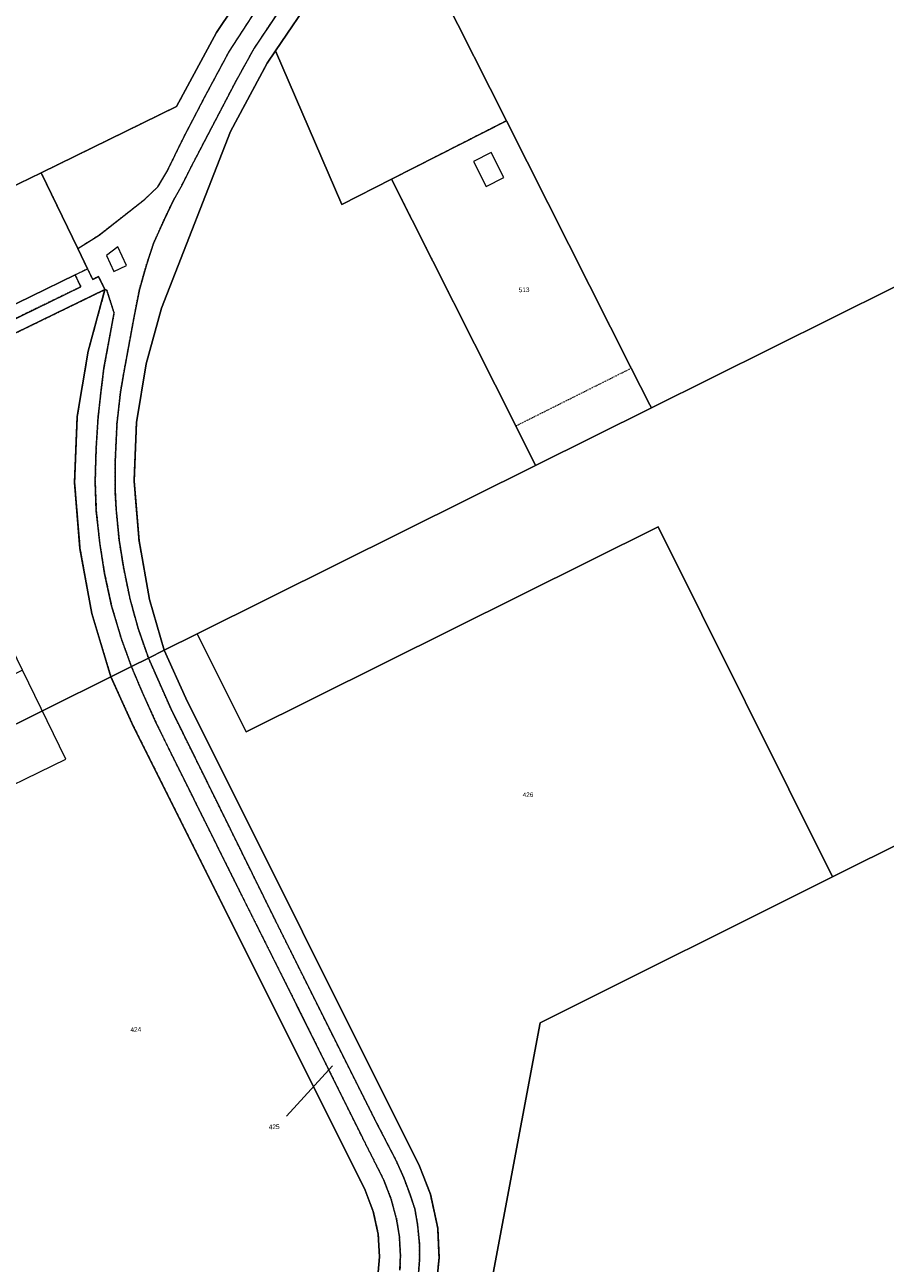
# Model space of a CAD drawing. Header units: millimetres. Extents: x -191 to 81095, y -508122 to 28741.
# Tile 241 of 251: x 5889 to 6020, y 10125 to 10312. Entities that reach past the tile are written whole.
import ezdxf

# ---------------------------------------------------------------- set-up
doc = ezdxf.new("R2010")
doc.units = ezdxf.units.MM
for name, pattern in [('VE22-087 DB - VST Hervest-Dorsten ALK VA2736$0$1', [0]), ('VE22-087 DB - VST Hervest-Dorsten ALK VA2736$0$2', [0.16, 0.06, -0.1]), ('VE22-087 DB - VST Hervest-Dorsten ALK VA2736$0$3', [0.26, 0.11, -0.15])]:
    doc.linetypes.add(name, pattern=pattern)
for name, color, linetype, lineweight in [('VE22-087 DB - VST Hervest-Dorsten ALK VA2736$0$AX_Bauteil', 7, 'VE22-087 DB - VST Hervest-Dorsten ALK VA2736$0$1', 18), ('VE22-087 DB - VST Hervest-Dorsten ALK VA2736$0$AX_Flurstueck', 9, 'VE22-087 DB - VST Hervest-Dorsten ALK VA2736$0$1', 18), ('VE22-087 DB - VST Hervest-Dorsten ALK VA2736$0$AX_Gebaeude', 7, 'VE22-087 DB - VST Hervest-Dorsten ALK VA2736$0$1', 18), ('VE22-087 DB - VST Hervest-Dorsten ALK VA2736$0$AX_Gehoelz', 7, 'VE22-087 DB - VST Hervest-Dorsten ALK VA2736$0$1', 18), ('VE22-087 DB - VST Hervest-Dorsten ALK VA2736$0$AX_IndustrieUndGewerbeflaeche', 7, 'VE22-087 DB - VST Hervest-Dorsten ALK VA2736$0$1', 18), ('VE22-087 DB - VST Hervest-Dorsten ALK VA2736$0$AX_SonstigesBauwerkOderSonstigeEinrichtung', 7, 'VE22-087 DB - VST Hervest-Dorsten ALK VA2736$0$1', 18), ('VE22-087 DB - VST Hervest-Dorsten ALK VA2736$0$AX_Strassenverkehr', 7, 'VE22-087 DB - VST Hervest-Dorsten ALK VA2736$0$1', 18), ('VE22-087 DB - VST Hervest-Dorsten ALK VA2736$0$AX_Strassenverkehrsanlage', 7, 'VE22-087 DB - VST Hervest-Dorsten ALK VA2736$0$1', 18), ('VE22-087 DB - VST Hervest-Dorsten ALK VA2736$0$AX_Vegetationsmerkmal', 7, 'VE22-087 DB - VST Hervest-Dorsten ALK VA2736$0$1', 18), ('VE22-087 DB - VST Hervest-Dorsten ALK VA2736$0$AX_Weg', 7, 'VE22-087 DB - VST Hervest-Dorsten ALK VA2736$0$1', 18)]:
    doc.layers.add(name, color=color, linetype=linetype, lineweight=lineweight)
doc.layers.add('XREF ALK Kataster', color=251, linetype='Continuous')
doc.styles.add('VE22-087 DB - VST Hervest-Dorsten ALK VA2736$0$0', font='arial.ttf')

# ---------------------------------------------------------------- blocks, each defined once
blk = doc.blocks.new('VE22-087 DB - VST Hervest-Dorsten ALK VA2736')
at = {"layer": 'VE22-087 DB - VST Hervest-Dorsten ALK VA2736$0$AX_Bauteil', "color": 7, "linetype": 'VE22-087 DB - VST Hervest-Dorsten ALK VA2736$0$1', "lineweight": 13, "ltscale": 0.5}
blk.add_polyline3d([(5870.17, 10216.5, 0), (5881.15, 10193.96, 0), (5895.47, 10200.92, 0), (5888.91, 10214.44, 0), (5879.08, 10209.62, 0), (5874.67, 10218.69, 0)], close=True, dxfattribs=at)
at = {"layer": 'VE22-087 DB - VST Hervest-Dorsten ALK VA2736$0$AX_Flurstueck', "linetype": 'VE22-087 DB - VST Hervest-Dorsten ALK VA2736$0$1', "lineweight": 13, "ltscale": 0.5}
for points in [[(5925.81, 10322.18, 0), (5918.28, 10310.95, 0), (5912.24, 10299.74, 0), (5891.76, 10289.7, 0), (5897.3, 10278.23, 0), (5898.78, 10275.17, 0), (5899.55, 10273.57, 0), (5900.45, 10274.01, 0), (5901.41, 10272.03, 0), (5898.87, 10262.71, 0), (5897.21, 10252.83, 0), (5896.81, 10242.85, 0), (5897.63, 10232.85, 0), (5899.41, 10222.99, 0), (5902.31, 10213.43, 0), (5905.41, 10214.97, 0), (5907.99, 10216.25, 0), (5910.38, 10217.44, 0), (5908.17, 10225.1, 0), (5906.57, 10234.02, 0), (5905.82, 10243.04, 0), (5906.18, 10251.9, 0), (5907.67, 10260.77, 0), (5909.97, 10269.2, 0), (5920.43, 10295.96, 0), (5925.99, 10306.3, 0), (5927.23, 10308.15, 0), (5933.11, 10316.91, 0)], [(5933.11, 10316.91, 0), (5927.23, 10308.15, 0), (5925.99, 10306.3, 0), (5920.43, 10295.96, 0), (5909.97, 10269.2, 0), (5907.67, 10260.77, 0), (5906.18, 10251.9, 0), (5905.82, 10243.04, 0), (5906.57, 10234.02, 0), (5908.17, 10225.1, 0), (5910.38, 10217.44, 0), (5915.39, 10219.93, 0), (5926.4, 10225.41, 0), (5966.61, 10245.41, 0), (5963.6, 10251.39, 0), (5944.8, 10288.74, 0), (5962.2, 10297.6, 0), (5981.09, 10260.14, 0), (5983.91, 10254.57, 0), (5984.13, 10254.12, 0), (6057.21, 10290.47, 0)], [(5845.58, 10244.89, 0), (5901.41, 10272.03, 0), (5900.45, 10274.01, 0), (5899.55, 10273.57, 0), (5898.78, 10275.17, 0), (5897.3, 10278.23, 0), (5891.76, 10289.7, 0), (5886.78, 10287.26, 0)], [(5942.66, 10122.1, 0), (5942.96, 10125.59, 0), (5942.78, 10129.05, 0), (5942.03, 10132.48, 0), (5940.78, 10135.71, 0), (5905.54, 10206.31, 0), (5902.31, 10213.43, 0), (5883.18, 10203.91, 0), (5862.54, 10193.63, 0), (5870.91, 10176.47, 0), (5875.13, 10167.8, 0), (5882.38, 10152.95, 0), (5882.64, 10152.42, 0), (5884.05, 10148.81, 0), (5884.39, 10147.28, 0), (5884.89, 10145.01, 0), (5885.09, 10141.18, 0), (5884.64, 10137.05, 0), (5883.46, 10130.87, 0), (5883.8, 10128.31, 0), (5884.92, 10125.91, 0), (5886.14, 10124.27, 0)], [(6069.95, 10212.22, 0), (6011.57, 10183.12, 0), (5967.27, 10161.03, 0), (5958.99, 10116.69, 0), (5957.51, 10108.8, 0), (5962.41, 10107.69, 0), (5966.04, 10106.78, 0), (5969.38, 10105.9, 0), (5969.88, 10107.84, 0), (5974.72, 10106.56, 0), (5974.19, 10104.62, 0), (5979.79, 10103.2, 0), (5986.13, 10101.84, 0), (6012.64, 10096.78, 0), (6014.64, 10096.58, 0), (6016.57, 10096.9, 0), (6018.39, 10097.65, 0), (6019.65, 10098.53, 0)], [(5935.88, 10154.5, 0), (5928.87, 10146.91, 0)]]:
    blk.add_polyline3d(points, dxfattribs=at)
for points in [[(5932.15, 10364.91, 0), (5731.45, 10265, 0), (5751.53, 10208.05, 0), (5755.88, 10210.14, 0), (5754.86, 10212.24, 0), (5754.46, 10213.05, 0), (5755.47, 10213.54, 0), (5877.07, 10272.49, 0), (5878.28, 10273.43, 0), (5884.5, 10282.43, 0), (5885.46, 10284.42, 0), (5885.96, 10286.08, 0), (5886.78, 10287.26, 0), (5891.76, 10289.7, 0), (5912.24, 10299.74, 0), (5918.28, 10310.95, 0), (5925.81, 10322.18, 0), (5934.08, 10332.87, 0), (5943.24, 10342.83, 0)], [(5962.2, 10297.6, 0), (5944.8, 10288.74, 0), (5963.6, 10251.39, 0), (5966.61, 10245.41, 0), (5984.13, 10254.12, 0), (5983.91, 10254.57, 0), (5981.09, 10260.14, 0)], [(6121.47, 10163.8, 0), (6121.02, 10163.58, 0), (6081.85, 10242.16, 0), (6057.66, 10290.69, 0), (6057.21, 10290.47, 0), (5984.13, 10254.12, 0), (5966.61, 10245.41, 0), (5926.4, 10225.41, 0), (5915.39, 10219.93, 0), (5922.78, 10205.06, 0), (5985.14, 10236.11, 0), (6011.57, 10183.12, 0), (6069.95, 10212.22, 0), (6096.84, 10158.29, 0), (6105.83, 10140.25, 0), (6111.36, 10129.16, 0), (6146.35, 10146.6, 0), (6175.06, 10088.97, 0), (6175.97, 10087.14, 0), (6225.78, 10111.96, 0), (6201.87, 10159.98, 0), (6192.86, 10178.07, 0), (6184.36, 10195.14, 0), (6182.79, 10194.3, 0)], [(5901.41, 10272.03, 0), (5845.58, 10244.89, 0), (5844.69, 10244.31, 0), (5844.19, 10243.39, 0), (5840.86, 10241.68, 0), (5840.93, 10238.68, 0), (5841.68, 10236.47, 0), (5844.03, 10231.64, 0), (5865.52, 10240.34, 0), (5883.18, 10203.91, 0), (5902.31, 10213.43, 0), (5899.41, 10222.99, 0), (5897.63, 10232.85, 0), (5896.81, 10242.85, 0), (5897.21, 10252.83, 0), (5898.87, 10262.71, 0)], [(5985.14, 10236.11, 0), (5922.78, 10205.06, 0), (5915.39, 10219.93, 0), (5910.38, 10217.44, 0), (5913.66, 10210.18, 0), (5949.03, 10139.35, 0), (5950.68, 10135.07, 0), (5951.79, 10129.95, 0), (5951.99, 10125.44, 0), (5951.5, 10120.4, 0), (5950.44, 10114.91, 0), (5949.75, 10111.3, 0), (5953.75, 10110.53, 0), (5954.96, 10117.44, 0), (5958.99, 10116.69, 0), (5967.27, 10161.03, 0), (6011.57, 10183.12, 0)], [(5910.38, 10217.44, 0), (5907.99, 10216.25, 0), (5905.41, 10214.97, 0), (5902.31, 10213.43, 0), (5905.54, 10206.31, 0), (5940.78, 10135.71, 0), (5942.03, 10132.48, 0), (5942.78, 10129.05, 0), (5942.96, 10125.59, 0), (5942.66, 10122.1, 0), (5940.91, 10113.02, 0), (5941.3, 10112.94, 0), (5949.75, 10111.3, 0), (5950.44, 10114.91, 0), (5951.5, 10120.4, 0), (5951.99, 10125.44, 0), (5951.79, 10129.95, 0), (5950.68, 10135.07, 0), (5949.03, 10139.35, 0), (5913.66, 10210.18, 0)]]:
    blk.add_polyline3d(points, close=True, dxfattribs=at)
at = {"layer": 'VE22-087 DB - VST Hervest-Dorsten ALK VA2736$0$AX_Gebaeude', "color": 7, "linetype": 'VE22-087 DB - VST Hervest-Dorsten ALK VA2736$0$1', "lineweight": 13, "ltscale": 0.5}
for points in [[(5957.19, 10291.41, 0), (5959.1, 10287.64, 0), (5961.79, 10289.02, 0), (5959.87, 10292.77, 0)], [(5854.22, 10226.44, 0), (5859.03, 10216.56, 0), (5863.54, 10218.74, 0), (5868.02, 10220.93, 0), (5870.17, 10216.5, 0), (5881.15, 10193.96, 0), (5895.47, 10200.92, 0), (5888.91, 10214.44, 0), (5880.16, 10232.42, 0), (5881.13, 10232.89, 0), (5878.04, 10239.15, 0), (5871.77, 10236.08, 0), (5872.19, 10235.15, 0), (5858.73, 10228.63, 0)]]:
    blk.add_polyline3d(points, close=True, dxfattribs=at)
at = {"layer": 'VE22-087 DB - VST Hervest-Dorsten ALK VA2736$0$AX_Strassenverkehr', "color": 253, "linetype": 'VE22-087 DB - VST Hervest-Dorsten ALK VA2736$0$1', "lineweight": 13, "ltscale": 0.5, "true_color": 0x999999}
blk.add_polyline3d([(5896.9, 10274.25, 0), (5883.61, 10267.79, 0), (5883.54, 10267.39, 0), (5884.26, 10265.91, 0), (5897.77, 10272.47, 0)], close=True, dxfattribs=at)
at = {"layer": 'VE22-087 DB - VST Hervest-Dorsten ALK VA2736$0$AX_Strassenverkehrsanlage', "color": 7, "linetype": 'VE22-087 DB - VST Hervest-Dorsten ALK VA2736$0$1', "lineweight": 13, "ltscale": 0.5, "true_color": 0xf7f7f0}
blk.add_polyline3d([(5896.9, 10274.25, 0), (5898.78, 10275.17, 0)], dxfattribs=at)
at = {"layer": 'VE22-087 DB - VST Hervest-Dorsten ALK VA2736$0$AX_Vegetationsmerkmal', "color": 7, "linetype": 'VE22-087 DB - VST Hervest-Dorsten ALK VA2736$0$1', "lineweight": 13, "ltscale": 0.5}
blk.add_polyline3d([(5925.81, 10322.18, 0), (5918.28, 10310.95, 0), (5912.24, 10299.74, 0), (5891.76, 10289.7, 0), (5897.3, 10278.23, 0), (5900.53, 10280.28, 0), (5907.4, 10285.66, 0), (5909.41, 10287.58, 0), (5910.78, 10289.88, 0), (5913.33, 10295.1, 0), (5916.62, 10301.4, 0), (5920.14, 10307.97, 0), (5926.45, 10317.73, 0)], dxfattribs=at)
blk.add_polyline3d([(5903.35, 10278.49, 0), (5901.63, 10277.18, 0), (5902.73, 10274.78, 0), (5904.65, 10275.66, 0)], close=True, dxfattribs=at)
at = {"layer": 'VE22-087 DB - VST Hervest-Dorsten ALK VA2736$0$AX_Weg', "color": 7, "linetype": 'VE22-087 DB - VST Hervest-Dorsten ALK VA2736$0$2', "lineweight": 13, "ltscale": 0.5}
blk.add_polyline3d([(5925.81, 10322.18, 0), (5918.28, 10310.95, 0), (5912.24, 10299.74, 0), (5891.76, 10289.7, 0), (5897.3, 10278.23, 0), (5900.53, 10280.28, 0), (5907.4, 10285.66, 0), (5909.41, 10287.58, 0), (5910.78, 10289.88, 0), (5913.33, 10295.1, 0), (5916.62, 10301.4, 0), (5920.14, 10307.97, 0), (5926.45, 10317.73, 0)], dxfattribs=at)
blk.add_polyline3d([(5898.78, 10275.17, 0), (5896.9, 10274.25, 0), (5897.77, 10272.47, 0), (5884.26, 10265.91, 0), (5873.35, 10260.6, 0), (5870.76, 10259.35, 0), (5859.81, 10254.03, 0), (5857.23, 10252.77, 0), (5846.31, 10247.47, 0), (5842.62, 10245.62, 0), (5842.04, 10245.55, 0), (5841.5, 10245.84, 0), (5840.54, 10244.34, 0), (5840.09, 10243.06, 0), (5839.76, 10241.11, 0), (5840.86, 10241.68, 0), (5844.19, 10243.39, 0), (5844.69, 10244.31, 0), (5845.58, 10244.89, 0), (5901.41, 10272.03, 0), (5900.45, 10274.01, 0), (5899.55, 10273.57, 0)], close=True, dxfattribs=at)
at = {"layer": 'VE22-087 DB - VST Hervest-Dorsten ALK VA2736$0$AX_Flurstueck', "char_height": 0.7, "attachment_point": 2, "rotation": 1.5895, "style": 'VE22-087 DB - VST Hervest-Dorsten ALK VA2736$0$0', "bg_fill": 3, "box_fill_scale": 1, "bg_fill_color": 256, "bg_fill_transparency": 0}
for s, insert in [('513', (5964.85, 10272.35)), ('426', (5965.44, 10195.91)), ('424', (5906.07, 10160.37)), ('425', (5927.02, 10145.64))]:
    blk.add_mtext(s, dxfattribs=dict(at, insert=insert))
at = {"layer": 'VE22-087 DB - VST Hervest-Dorsten ALK VA2736$0$AX_Gehoelz', "color": 3, "linetype": 'VE22-087 DB - VST Hervest-Dorsten ALK VA2736$0$1', "lineweight": 13, "ltscale": 0.5, "true_color": 0x00ff00}
for points in [[(6012.13, 10382.13, 0), (6002.32, 10375.77, 0), (6006.38, 10364.58, 0), (5952.37, 10317.09, 0), (5962.2, 10297.6, 0), (5981.09, 10260.14, 0), (5983.91, 10254.57, 0), (5984.13, 10254.12, 0), (6057.21, 10290.47, 0), (6057.66, 10290.69, 0)], [(5927.23, 10308.15, 0), (5925.99, 10306.3, 0), (5920.43, 10295.96, 0), (5909.97, 10269.2, 0), (5907.67, 10260.77, 0), (5906.18, 10251.9, 0), (5905.82, 10243.04, 0), (5906.57, 10234.02, 0), (5908.17, 10225.1, 0), (5910.38, 10217.44, 0), (5915.39, 10219.93, 0), (5926.4, 10225.41, 0), (5966.61, 10245.41, 0), (5963.6, 10251.39, 0), (5944.8, 10288.74, 0), (5937.28, 10284.92, 0)]]:
    blk.add_polyline3d(points, close=True, dxfattribs=at)
at = {"layer": 'VE22-087 DB - VST Hervest-Dorsten ALK VA2736$0$AX_IndustrieUndGewerbeflaeche', "color": 253, "linetype": 'VE22-087 DB - VST Hervest-Dorsten ALK VA2736$0$1', "lineweight": 13, "ltscale": 0.5, "true_color": 0x999999}
for points in [[(5973.68, 10357.23, 0), (5961.06, 10347.13, 0), (5949.63, 10336.48, 0), (5940.96, 10327.06, 0), (5933.11, 10316.91, 0), (5927.23, 10308.15, 0), (5937.28, 10284.92, 0), (5944.8, 10288.74, 0), (5963.6, 10251.39, 0), (5966.61, 10245.41, 0), (5984.13, 10254.12, 0), (5983.91, 10254.57, 0), (5981.09, 10260.14, 0), (5962.2, 10297.6, 0), (5952.37, 10317.09, 0), (6006.38, 10364.58, 0), (6002.32, 10375.77, 0)], [(6182.79, 10194.3, 0), (6121.47, 10163.8, 0), (6121.02, 10163.58, 0), (6081.85, 10242.16, 0), (6057.66, 10290.69, 0), (6057.21, 10290.47, 0), (5984.13, 10254.12, 0), (5966.61, 10245.41, 0), (5926.4, 10225.41, 0), (5915.39, 10219.93, 0), (5922.78, 10205.06, 0), (5985.14, 10236.11, 0), (6011.57, 10183.12, 0), (6069.95, 10212.22, 0), (6096.84, 10158.29, 0), (6105.83, 10140.25, 0), (6111.36, 10129.16, 0), (6146.35, 10146.6, 0), (6175.06, 10088.97, 0), (6175.97, 10087.14, 0), (6225.78, 10111.96, 0), (6201.87, 10159.98, 0), (6192.86, 10178.07, 0), (6184.36, 10195.14, 0)]]:
    blk.add_polyline3d(points, close=True, dxfattribs=at)
for points in [[(5714.57, 10182.39, 0), (5753.7, 10201.88, 0), (5758.69, 10204.37, 0), (5755.88, 10210.14, 0), (5754.86, 10212.24, 0), (5754.46, 10213.05, 0), (5755.47, 10213.54, 0), (5877.07, 10272.49, 0), (5878.28, 10273.43, 0), (5884.5, 10282.43, 0), (5885.46, 10284.42, 0), (5885.96, 10286.08, 0), (5886.78, 10287.26, 0), (5891.76, 10289.7, 0), (5912.24, 10299.74, 0), (5918.28, 10310.95, 0), (5925.81, 10322.18, 0), (5934.08, 10332.87, 0), (5943.24, 10342.83, 0), (5932.15, 10364.91, 0), (5927.69, 10373.86, 0), (5617.98, 10219.68, 0)], [(5942.66, 10122.1, 0), (5942.96, 10125.59, 0), (5942.78, 10129.05, 0), (5942.03, 10132.48, 0), (5940.78, 10135.71, 0), (5905.54, 10206.31, 0), (5902.31, 10213.43, 0), (5899.41, 10222.99, 0), (5897.63, 10232.85, 0), (5896.81, 10242.85, 0), (5897.21, 10252.83, 0), (5898.87, 10262.71, 0), (5901.41, 10272.03, 0), (5845.58, 10244.89, 0)], [(6069.95, 10212.22, 0), (6011.57, 10183.12, 0), (5985.14, 10236.11, 0), (5922.78, 10205.06, 0), (5915.39, 10219.93, 0), (5910.38, 10217.44, 0), (5913.66, 10210.18, 0), (5949.03, 10139.35, 0), (5950.68, 10135.07, 0), (5951.79, 10129.95, 0), (5951.99, 10125.44, 0), (5951.5, 10120.4, 0)]]:
    blk.add_polyline3d(points, dxfattribs=at)
at = {"layer": 'VE22-087 DB - VST Hervest-Dorsten ALK VA2736$0$AX_SonstigesBauwerkOderSonstigeEinrichtung', "color": 7, "linetype": 'VE22-087 DB - VST Hervest-Dorsten ALK VA2736$0$3', "lineweight": 13, "ltscale": 0.5}
blk.add_polyline3d([(5962.2, 10297.6, 0), (5944.8, 10288.74, 0), (5963.6, 10251.39, 0), (5981.09, 10260.14, 0)], close=True, dxfattribs=at)
at = {"layer": 'VE22-087 DB - VST Hervest-Dorsten ALK VA2736$0$AX_Strassenverkehr', "color": 253, "linetype": 'VE22-087 DB - VST Hervest-Dorsten ALK VA2736$0$1', "lineweight": 13, "ltscale": 0.5, "true_color": 0x999999}
blk.add_polyline3d([(5883.61, 10267.79, 0), (5896.9, 10274.25, 0), (5898.78, 10275.17, 0), (5897.3, 10278.23, 0), (5891.76, 10289.7, 0), (5886.78, 10287.26, 0)], dxfattribs=at)
at = {"layer": 'VE22-087 DB - VST Hervest-Dorsten ALK VA2736$0$AX_Vegetationsmerkmal', "color": 7, "linetype": 'VE22-087 DB - VST Hervest-Dorsten ALK VA2736$0$1', "lineweight": 13, "ltscale": 0.5}
for points in [[(5927.46, 10313.77, 0), (5923.99, 10308.56, 0), (5921.14, 10303.4, 0), (5914.81, 10291.3, 0), (5912.89, 10287.52, 0), (5911.78, 10285.59, 0), (5910.35, 10282.59, 0), (5908.77, 10279.04, 0), (5907.68, 10275.77, 0), (5906.62, 10272.03, 0), (5905.83, 10267.99, 0), (5904.28, 10259.55, 0), (5903.76, 10256.55, 0), (5903.23, 10251.8, 0), (5902.95, 10245.91, 0), (5902.93, 10241.69, 0), (5903.11, 10238.71, 0), (5903.55, 10234.1, 0), (5904.21, 10229.99, 0), (5905.19, 10225.25, 0), (5906.43, 10220.71, 0), (5907.99, 10216.25, 0), (5911.37, 10208.59, 0), (5918.8, 10193.57, 0), (5926.98, 10176.98, 0), (5935.64, 10159.61, 0), (5942.29, 10146.36, 0), (5945.45, 10140.25, 0), (5946.65, 10137.57, 0), (5947.6, 10134.99, 0), (5948.34, 10132.82, 0), (5948.74, 10130.41, 0), (5949.01, 10127.58, 0), (5949.02, 10125.13, 0), (5948.84, 10122.59, 0)], [(5951.5, 10120.4, 0), (5951.99, 10125.44, 0), (5951.79, 10129.95, 0), (5950.68, 10135.07, 0), (5949.03, 10139.35, 0), (5913.66, 10210.18, 0), (5910.38, 10217.44, 0), (5908.17, 10225.1, 0), (5906.57, 10234.02, 0), (5905.82, 10243.04, 0), (5906.18, 10251.9, 0), (5907.67, 10260.77, 0), (5909.97, 10269.2, 0), (5920.43, 10295.96, 0), (5925.99, 10306.3, 0), (5927.23, 10308.15, 0), (5933.11, 10316.91, 0)], [(5946.07, 10123.61, 0), (5946.14, 10125.85, 0), (5945.98, 10128.76, 0), (5945.54, 10131.37, 0), (5944.74, 10134.34, 0), (5943.63, 10137.23, 0), (5940.33, 10143.76, 0), (5930.43, 10163.74, 0), (5921.93, 10180.7, 0), (5911.36, 10201.94, 0), (5909.23, 10206.31, 0), (5907.03, 10211.15, 0), (5905.41, 10214.97, 0), (5903.9, 10219.15, 0), (5902.41, 10224.18, 0), (5901.35, 10229.07, 0), (5900.61, 10233.74, 0), (5900.1, 10238.55, 0), (5899.93, 10242.92, 0), (5900.08, 10248.03, 0), (5900.37, 10252.66, 0), (5900.82, 10256.72, 0), (5901.25, 10260.12, 0), (5902.79, 10268.49, 0), (5901.69, 10271.93, 0), (5901.41, 10272.03, 0), (5898.87, 10262.71, 0), (5897.21, 10252.83, 0), (5896.81, 10242.85, 0), (5897.63, 10232.85, 0), (5899.41, 10222.99, 0), (5902.31, 10213.43, 0), (5905.54, 10206.31, 0), (5940.78, 10135.71, 0), (5942.03, 10132.48, 0), (5942.78, 10129.05, 0), (5942.96, 10125.59, 0), (5942.66, 10122.1, 0)]]:
    blk.add_polyline3d(points, dxfattribs=at)
at = {"layer": 'VE22-087 DB - VST Hervest-Dorsten ALK VA2736$0$AX_Weg', "color": 7, "linetype": 'VE22-087 DB - VST Hervest-Dorsten ALK VA2736$0$2', "lineweight": 13, "ltscale": 0.5}
for points in [[(5926.45, 10317.73, 0), (5920.14, 10307.97, 0), (5916.62, 10301.4, 0), (5913.33, 10295.1, 0), (5910.78, 10289.88, 0), (5909.41, 10287.58, 0), (5907.4, 10285.66, 0), (5900.53, 10280.28, 0), (5897.3, 10278.23, 0), (5898.78, 10275.17, 0), (5899.55, 10273.57, 0), (5900.45, 10274.01, 0), (5901.41, 10272.03, 0), (5901.69, 10271.93, 0), (5902.79, 10268.49, 0), (5901.25, 10260.12, 0), (5900.82, 10256.72, 0), (5900.37, 10252.66, 0), (5900.08, 10248.03, 0), (5899.93, 10242.92, 0), (5900.1, 10238.55, 0), (5900.61, 10233.74, 0), (5901.35, 10229.07, 0), (5902.41, 10224.18, 0), (5903.9, 10219.15, 0), (5905.41, 10214.97, 0), (5907.03, 10211.15, 0), (5909.23, 10206.31, 0), (5911.36, 10201.94, 0), (5921.93, 10180.7, 0), (5930.43, 10163.74, 0), (5940.33, 10143.76, 0), (5943.63, 10137.23, 0), (5944.74, 10134.34, 0), (5945.54, 10131.37, 0), (5945.98, 10128.76, 0), (5946.14, 10125.85, 0), (5946.07, 10123.61, 0)], [(5948.84, 10122.59, 0), (5949.02, 10125.13, 0), (5949.01, 10127.58, 0), (5948.74, 10130.41, 0), (5948.34, 10132.82, 0), (5947.6, 10134.99, 0), (5946.65, 10137.57, 0), (5945.45, 10140.25, 0), (5942.29, 10146.36, 0), (5935.64, 10159.61, 0), (5926.98, 10176.98, 0), (5918.8, 10193.57, 0), (5911.37, 10208.59, 0), (5907.99, 10216.25, 0), (5906.43, 10220.71, 0), (5905.19, 10225.25, 0), (5904.21, 10229.99, 0), (5903.55, 10234.1, 0), (5903.11, 10238.71, 0), (5902.93, 10241.69, 0), (5902.95, 10245.91, 0), (5903.23, 10251.8, 0), (5903.76, 10256.55, 0), (5904.28, 10259.55, 0), (5905.83, 10267.99, 0), (5906.62, 10272.03, 0), (5907.68, 10275.77, 0), (5908.77, 10279.04, 0), (5910.35, 10282.59, 0), (5911.78, 10285.59, 0), (5912.89, 10287.52, 0), (5914.81, 10291.3, 0), (5921.14, 10303.4, 0), (5923.99, 10308.56, 0), (5927.46, 10313.77, 0)], [(5927.46, 10313.77, 0), (5923.99, 10308.56, 0), (5921.14, 10303.4, 0), (5914.81, 10291.3, 0), (5912.89, 10287.52, 0), (5911.78, 10285.59, 0), (5910.35, 10282.59, 0), (5908.77, 10279.04, 0), (5907.68, 10275.77, 0), (5906.62, 10272.03, 0), (5905.83, 10267.99, 0), (5904.28, 10259.55, 0), (5903.76, 10256.55, 0), (5903.23, 10251.8, 0), (5902.95, 10245.91, 0), (5902.93, 10241.69, 0), (5903.11, 10238.71, 0), (5903.55, 10234.1, 0), (5904.21, 10229.99, 0), (5905.19, 10225.25, 0), (5906.43, 10220.71, 0), (5907.99, 10216.25, 0), (5911.37, 10208.59, 0), (5918.8, 10193.57, 0), (5926.98, 10176.98, 0), (5935.64, 10159.61, 0), (5942.29, 10146.36, 0), (5945.45, 10140.25, 0), (5946.65, 10137.57, 0), (5947.6, 10134.99, 0), (5948.34, 10132.82, 0), (5948.74, 10130.41, 0), (5949.01, 10127.58, 0), (5949.02, 10125.13, 0), (5948.84, 10122.59, 0)], [(5951.5, 10120.4, 0), (5951.99, 10125.44, 0), (5951.79, 10129.95, 0), (5950.68, 10135.07, 0), (5949.03, 10139.35, 0), (5913.66, 10210.18, 0), (5910.38, 10217.44, 0), (5908.17, 10225.1, 0), (5906.57, 10234.02, 0), (5905.82, 10243.04, 0), (5906.18, 10251.9, 0), (5907.67, 10260.77, 0), (5909.97, 10269.2, 0), (5920.43, 10295.96, 0), (5925.99, 10306.3, 0), (5927.23, 10308.15, 0), (5933.11, 10316.91, 0)], [(5946.07, 10123.61, 0), (5946.14, 10125.85, 0), (5945.98, 10128.76, 0), (5945.54, 10131.37, 0), (5944.74, 10134.34, 0), (5943.63, 10137.23, 0), (5940.33, 10143.76, 0), (5930.43, 10163.74, 0), (5921.93, 10180.7, 0), (5911.36, 10201.94, 0), (5909.23, 10206.31, 0), (5907.03, 10211.15, 0), (5905.41, 10214.97, 0), (5903.9, 10219.15, 0), (5902.41, 10224.18, 0), (5901.35, 10229.07, 0), (5900.61, 10233.74, 0), (5900.1, 10238.55, 0), (5899.93, 10242.92, 0), (5900.08, 10248.03, 0), (5900.37, 10252.66, 0), (5900.82, 10256.72, 0), (5901.25, 10260.12, 0), (5902.79, 10268.49, 0), (5901.69, 10271.93, 0), (5901.41, 10272.03, 0), (5898.87, 10262.71, 0), (5897.21, 10252.83, 0), (5896.81, 10242.85, 0), (5897.63, 10232.85, 0), (5899.41, 10222.99, 0), (5902.31, 10213.43, 0), (5905.54, 10206.31, 0), (5940.78, 10135.71, 0), (5942.03, 10132.48, 0), (5942.78, 10129.05, 0), (5942.96, 10125.59, 0), (5942.66, 10122.1, 0)]]:
    blk.add_polyline3d(points, dxfattribs=at)

msp = doc.modelspace()

# ---------------------------------------------------------------- block references
at = {"layer": 'XREF ALK Kataster', "color": 251}
msp.add_blockref('VE22-087 DB - VST Hervest-Dorsten ALK VA2736', (0, 0), dxfattribs=at)

doc.saveas('drawing.dxf')
